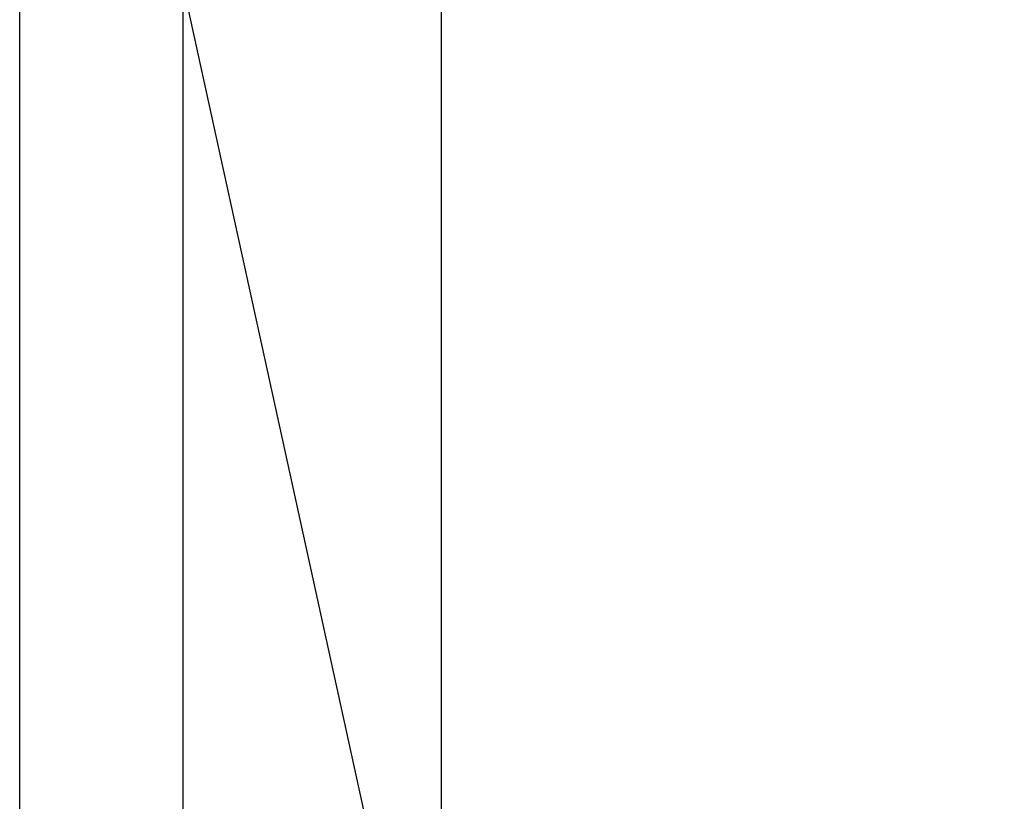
# Model space of a CAD drawing. Extents: x 0.1 to 12.1, y -6 to 6.
# Tile 126 of 181: x 7.873 to 8.151, y 0.49 to 0.711. Entities that reach past the tile are written whole.
import ezdxf

# ---------------------------------------------------------------- set-up
doc = ezdxf.new("R2010")
doc.units = 0
doc.header["$LTSCALE"] = 2.54
doc.layers.get('0').update_dxf_attribs({"linetype": 'CONTINUOUS'})

# ---------------------------------------------------------------- blocks, each defined once
blk = doc.blocks.new('DROPS_COLOR_C_STL')
at = {"color": 0}
for p, q in [((8.26447, -0.85721, 14.92782), (7.87289, 0.93168, 14.78861)), ((7.87289, -0.86832, 14.78861), (7.87289, 0.93168, 14.78861)), ((8.26447, -0.85721, 14.92782), (7.87289, 0.93168, 14.78861)), ((7.87289, -0.86832, 14.78861), (7.87289, 0.93168, 14.78861)), ((7.87289, -0.86832, 26.22777), (7.87289, 0.93168, 26.22777)), ((7.87289, -0.86832, 26.22777), (7.87289, 0.93168, 26.22777)), ((7.91901, -0.9, 26.81479), (7.91901, 0.9, 26.81479)), ((7.91901, -0.9, 26.81479), (7.91901, 0.9, 26.81479)), ((7.99192, -0.9, 36.02045), (7.99192, 0.9, 36.02045)), ((7.99192, -0.9, 36.02045), (7.99192, 0.9, 36.02045))]:
    blk.add_line(p, q, dxfattribs=at)

msp = doc.modelspace()

# ---------------------------------------------------------------- block references
at = {"color": 0}
msp.add_blockref('DROPS_COLOR_C_STL', (0, 0), dxfattribs=at)

doc.saveas('drawing.dxf')
